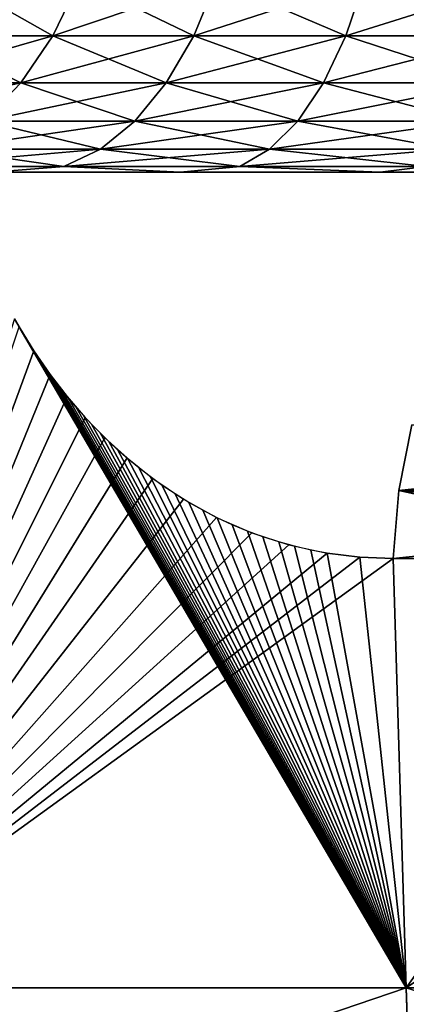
# Model space of a CAD drawing. Header units: millimetres. Extents: x -30 to 30, y -182 to 40.
# Tile 97 of 196: x -16.461 to -15.514, y 32.459 to 34.874. Entities that reach past the tile are written whole.
import ezdxf

# ---------------------------------------------------------------- set-up
doc = ezdxf.new("R2010")
doc.units = ezdxf.units.MM
doc.header["$LTSCALE"] = 65.185185
for name, color, linetype in [('102', 7, 'CONTINUOUS'), ('103', 7, 'CONTINUOUS'), ('110', 7, 'CONTINUOUS'), ('111', 7, 'CONTINUOUS'), ('131', 7, 'CONTINUOUS'), ('138', 7, 'CONTINUOUS'), ('155', 7, 'CONTINUOUS'), ('163', 7, 'CONTINUOUS'), ('168', 7, 'CONTINUOUS'), ('175', 7, 'CONTINUOUS'), ('184', 7, 'CONTINUOUS'), ('189', 7, 'CONTINUOUS'), ('81', 7, 'CONTINUOUS'), ('85', 7, 'CONTINUOUS')]:
    doc.layers.add(name, color=color, linetype=linetype)

msp = doc.modelspace()

# ---------------------------------------------------------------- linework, layer by layer
at = {"layer": '102', "linetype": 'Continuous'}
for points in [[(-15.5137, 32.5, 19.2844), (-16.4737, 34.1403, 18.3557), (-16.9998, 32.5, 17.9881), (-15.5137, 32.5, 19.2844)], [(-16.4596, 34.1158, 18.3701), (-16.4737, 34.1403, 18.3557), (-15.5137, 32.5, 19.2844), (-16.4596, 34.1158, 18.3701)], [(-16.4445, 34.0908, 18.3853), (-16.4596, 34.1158, 18.3701), (-15.5137, 32.5, 19.2844), (-16.4445, 34.0908, 18.3853)], [(-16.4288, 34.0658, 18.4011), (-16.4445, 34.0908, 18.3853), (-15.5137, 32.5, 19.2844), (-16.4288, 34.0658, 18.4011)], [(-16.4125, 34.0412, 18.4174), (-16.4288, 34.0658, 18.4011), (-15.5137, 32.5, 19.2844), (-16.4125, 34.0412, 18.4174)], [(-16.3956, 34.0169, 18.4342), (-16.4125, 34.0412, 18.4174), (-15.5137, 32.5, 19.2844), (-16.3956, 34.0169, 18.4342)], [(-16.3782, 33.993, 18.4513), (-16.3956, 34.0169, 18.4342), (-15.5137, 32.5, 19.2844), (-16.3782, 33.993, 18.4513)], [(-16.3604, 33.9697, 18.4687), (-16.3782, 33.993, 18.4513), (-15.5137, 32.5, 19.2844), (-16.3604, 33.9697, 18.4687)], [(-16.3422, 33.9469, 18.4864), (-16.3604, 33.9697, 18.4687), (-15.5137, 32.5, 19.2844), (-16.3422, 33.9469, 18.4864)], [(-16.3235, 33.9247, 18.5045), (-16.3422, 33.9469, 18.4864), (-15.5137, 32.5, 19.2844), (-16.3235, 33.9247, 18.5045)], [(-16.3045, 33.903, 18.5228), (-16.3235, 33.9247, 18.5045), (-15.5137, 32.5, 19.2844), (-16.3045, 33.903, 18.5228)], [(-16.2849, 33.8817, 18.5415), (-16.3045, 33.903, 18.5228), (-15.5137, 32.5, 19.2844), (-16.2849, 33.8817, 18.5415)], [(-16.2642, 33.8605, 18.5611), (-16.2849, 33.8817, 18.5415), (-15.5137, 32.5, 19.2844), (-16.2642, 33.8605, 18.5611)], [(-16.2428, 33.8395, 18.5813), (-16.2642, 33.8605, 18.5611), (-15.5137, 32.5, 19.2844), (-16.2428, 33.8395, 18.5813)], [(-16.2202, 33.8184, 18.6025), (-16.2428, 33.8395, 18.5813), (-15.5137, 32.5, 19.2844), (-16.2202, 33.8184, 18.6025)], [(-16.1957, 33.797, 18.6253), (-16.2202, 33.8184, 18.6025), (-15.5137, 32.5, 19.2844), (-16.1957, 33.797, 18.6253)], [(-16.1693, 33.7752, 18.6497), (-16.1957, 33.797, 18.6253), (-15.5137, 32.5, 19.2844), (-16.1693, 33.7752, 18.6497)], [(-16.1413, 33.7534, 18.6755), (-16.1693, 33.7752, 18.6497), (-15.5137, 32.5, 19.2844), (-16.1413, 33.7534, 18.6755)], [(-16.1115, 33.732, 18.7027), (-16.1413, 33.7534, 18.6755), (-15.5137, 32.5, 19.2844), (-16.1115, 33.732, 18.7027)], [(-16.0798, 33.7108, 18.7314), (-16.1115, 33.732, 18.7027), (-15.5137, 32.5, 19.2844), (-16.0798, 33.7108, 18.7314)], [(-16.0466, 33.6902, 18.7613), (-16.0798, 33.7108, 18.7314), (-15.5137, 32.5, 19.2844), (-16.0466, 33.6902, 18.7613)], [(-16.0123, 33.6709, 18.7919), (-16.0466, 33.6902, 18.7613), (-15.5137, 32.5, 19.2844), (-16.0123, 33.6709, 18.7919)], [(-15.9768, 33.6525, 18.8233), (-16.0123, 33.6709, 18.7919), (-15.5137, 32.5, 19.2844), (-15.9768, 33.6525, 18.8233)], [(-15.9403, 33.6355, 18.8554), (-15.9768, 33.6525, 18.8233), (-15.5137, 32.5, 19.2844), (-15.9403, 33.6355, 18.8554)], [(-15.9031, 33.62, 18.8879), (-15.9403, 33.6355, 18.8554), (-15.5137, 32.5, 19.2844), (-15.9031, 33.62, 18.8879)], [(-15.865, 33.6059, 18.9209), (-15.9031, 33.62, 18.8879), (-15.5137, 32.5, 19.2844), (-15.865, 33.6059, 18.9209)], [(-15.8263, 33.5933, 18.9541), (-15.865, 33.6059, 18.9209), (-15.5137, 32.5, 19.2844), (-15.8263, 33.5933, 18.9541)], [(-15.7873, 33.5825, 18.9873), (-15.8263, 33.5933, 18.9541), (-15.5137, 32.5, 19.2844), (-15.7873, 33.5825, 18.9873)], [(-15.7478, 33.5733, 19.0207), (-15.7873, 33.5825, 18.9873), (-15.5137, 32.5, 19.2844), (-15.7478, 33.5733, 19.0207)], [(-15.7079, 33.5658, 19.0542), (-15.7478, 33.5733, 19.0207), (-15.5137, 32.5, 19.2844), (-15.7079, 33.5658, 19.0542)], [(-15.6278, 33.5557, 19.1206), (-15.7079, 33.5658, 19.0542), (-15.5137, 32.5, 19.2844), (-15.6278, 33.5557, 19.1206)], [(-15.5461, 33.5523, 19.1873), (-15.6278, 33.5557, 19.1206), (-15.5137, 32.5, 19.2844), (-15.5461, 33.5523, 19.1873)], [(-14.7653, 33.5523, 19.7945), (-15.5461, 33.5523, 19.1873), (-15.5137, 32.5, 19.2844), (-14.7653, 33.5523, 19.7945)], [(-13.929, 32.5, 20.4584), (-14.7653, 33.5523, 19.7945), (-15.5137, 32.5, 19.2844), (-13.929, 32.5, 20.4584)]]:
    msp.add_3dface(points, dxfattribs=at)
at = {"layer": '103', "linetype": 'Continuous'}
for points in [[(-15.4972, 32, 19.264), (-16.9998, 32.5, 17.9881), (-16.9818, 32, 17.969), (-15.4972, 32, 19.264)], [(-15.5137, 32.5, 19.2844), (-16.9998, 32.5, 17.9881), (-15.4972, 32, 19.264), (-15.5137, 32.5, 19.2844)], [(-13.9143, 32, 20.4367), (-15.5137, 32.5, 19.2844), (-15.4972, 32, 19.264), (-13.9143, 32, 20.4367)], [(-13.929, 32.5, 20.4584), (-15.5137, 32.5, 19.2844), (-13.9143, 32, 20.4367), (-13.929, 32.5, 20.4584)]]:
    msp.add_3dface(points, dxfattribs=at)
at = {"layer": '110', "linetype": 'Continuous'}
for points in [[(-16.4261, 34.0616, -18.4039), (-16.9999, 32.5, -17.9879), (-16.4624, 34.1206, -18.3673), (-16.4261, 34.0616, -18.4039)], [(-16.3865, 34.0042, -18.4431), (-16.9999, 32.5, -17.9879), (-16.4261, 34.0616, -18.4039), (-16.3865, 34.0042, -18.4431)], [(-16.3445, 33.9497, -18.4842), (-16.9999, 32.5, -17.9879), (-16.3865, 34.0042, -18.4431), (-16.3445, 33.9497, -18.4842)], [(-16.3003, 33.8984, -18.5267), (-16.9999, 32.5, -17.9879), (-16.3445, 33.9497, -18.4842), (-16.3003, 33.8984, -18.5267)], [(-16.2524, 33.8487, -18.5723), (-16.9999, 32.5, -17.9879), (-16.3003, 33.8984, -18.5267), (-16.2524, 33.8487, -18.5723)], [(-16.198, 33.7991, -18.6231), (-16.9999, 32.5, -17.9879), (-16.2524, 33.8487, -18.5723), (-16.198, 33.7991, -18.6231)], [(-16.1344, 33.7484, -18.6818), (-16.9999, 32.5, -17.9879), (-16.198, 33.7991, -18.6231), (-16.1344, 33.7484, -18.6818)], [(-16.06, 33.6983, -18.7492), (-16.9999, 32.5, -17.9879), (-16.1344, 33.7484, -18.6818), (-16.06, 33.6983, -18.7492)], [(-15.9788, 33.6535, -18.8216), (-16.9999, 32.5, -17.9879), (-16.06, 33.6983, -18.7492), (-15.9788, 33.6535, -18.8216)], [(-15.892, 33.6157, -18.8975), (-16.9999, 32.5, -17.9879), (-15.9788, 33.6535, -18.8216), (-15.892, 33.6157, -18.8975)], [(-15.8013, 33.5862, -18.9754), (-16.9999, 32.5, -17.9879), (-15.892, 33.6157, -18.8975), (-15.8013, 33.5862, -18.9754)], [(-15.7079, 33.5658, -19.0542), (-16.9999, 32.5, -17.9879), (-15.8013, 33.5862, -18.9754), (-15.7079, 33.5658, -19.0542)], [(-15.6278, 33.5557, -19.1206), (-16.9999, 32.5, -17.9879), (-15.7079, 33.5658, -19.0542), (-15.6278, 33.5557, -19.1206)], [(-15.5461, 33.5523, -19.1873), (-16.9999, 32.5, -17.9879), (-15.6278, 33.5557, -19.1206), (-15.5461, 33.5523, -19.1873)], [(-15.5138, 32.5, -19.2843), (-16.9999, 32.5, -17.9879), (-15.5461, 33.5523, -19.1873), (-15.5138, 32.5, -19.2843)], [(-14.7653, 33.5523, -19.7945), (-15.5138, 32.5, -19.2843), (-15.5461, 33.5523, -19.1873), (-14.7653, 33.5523, -19.7945)], [(-13.9608, 33.5523, -20.3699), (-15.5138, 32.5, -19.2843), (-14.7653, 33.5523, -19.7945), (-13.9608, 33.5523, -20.3699)], [(-13.9291, 32.5, -20.4583), (-15.5138, 32.5, -19.2843), (-13.9608, 33.5523, -20.3699), (-13.9291, 32.5, -20.4583)]]:
    msp.add_3dface(points, dxfattribs=at)
at = {"layer": '111', "linetype": 'Continuous'}
for points in [[(-16.9999, 32.5, -17.9879), (-15.5138, 32.5, -19.2843), (-16.9819, 32, -17.9689), (-16.9999, 32.5, -17.9879)], [(-16.9819, 32, -17.9689), (-15.5138, 32.5, -19.2843), (-15.4974, 32, -19.2639), (-16.9819, 32, -17.9689)], [(-15.5138, 32.5, -19.2843), (-13.9291, 32.5, -20.4583), (-15.4974, 32, -19.2639), (-15.5138, 32.5, -19.2843)]]:
    msp.add_3dface(points, dxfattribs=at)
at = {"layer": '131', "linetype": 'Continuous'}
for points in [[(-14.0093, 33.8802, -20.247), (-13.9478, 33.7193, -20.351), (-15.5316, 33.7193, -19.1695), (-14.0093, 33.8802, -20.247)], [(-15.4997, 33.8802, -19.1301), (-14.0093, 33.8802, -20.247), (-15.5316, 33.7193, -19.1695), (-15.4997, 33.8802, -19.1301)], [(-14.7653, 33.5523, -19.7945), (-15.5461, 33.5523, -19.1873), (-13.9478, 33.7193, -20.351), (-14.7653, 33.5523, -19.7945)], [(-13.9478, 33.7193, -20.351), (-15.5461, 33.5523, -19.1873), (-15.5316, 33.7193, -19.1695), (-13.9478, 33.7193, -20.351)]]:
    msp.add_3dface(points, dxfattribs=at)
at = {"layer": '138', "linetype": 'Continuous'}
for points in [[(-15.4997, 33.8802, 19.1301), (-15.5316, 33.7193, 19.1695), (-13.9478, 33.7193, 20.351), (-15.4997, 33.8802, 19.1301)], [(-15.5461, 33.5523, 19.1873), (-14.7653, 33.5523, 19.7945), (-15.5316, 33.7193, 19.1695), (-15.5461, 33.5523, 19.1873)], [(-15.5316, 33.7193, 19.1695), (-13.9608, 33.5523, 20.3699), (-13.9478, 33.7193, 20.351), (-15.5316, 33.7193, 19.1695)], [(-14.7653, 33.5523, 19.7945), (-13.9608, 33.5523, 20.3699), (-15.5316, 33.7193, 19.1695), (-14.7653, 33.5523, 19.7945)]]:
    msp.add_3dface(points, dxfattribs=at)
at = {"layer": '155', "linetype": 'Continuous'}
for points in [[(-15.5432, -19.4924, 22.6142), (-14.0001, 35.5611, 21.0711), (-14.3534, 35.5763, 21.4245), (-15.5432, -19.4924, 22.6142)], [(-15.1898, -19.5077, 22.2608), (-14.0001, 35.5611, 21.0711), (-15.5432, -19.4924, 22.6142), (-15.1898, -19.5077, 22.2608)]]:
    msp.add_3dface(points, dxfattribs=at)
at = {"layer": '163', "linetype": 'Continuous'}
for points in [[(-21.4245, 35.5763, 14.3534), (-22.6142, -19.4924, 15.5432), (-14.3534, 35.5763, 21.4245), (-21.4245, 35.5763, 14.3534)], [(-22.6142, -19.4924, 15.5432), (-15.5432, -19.4924, 22.6142), (-14.3534, 35.5763, 21.4245), (-22.6142, -19.4924, 15.5432)]]:
    msp.add_3dface(points, dxfattribs=at)
at = {"layer": '168', "linetype": 'Continuous'}
for points in [[(-22.2608, -19.5077, 15.1898), (-21.0711, 35.5611, 14.0001), (-15.1898, -19.5077, 22.2608), (-22.2608, -19.5077, 15.1898)], [(-21.0711, 35.5611, 14.0001), (-14.0001, 35.5611, 21.0711), (-15.1898, -19.5077, 22.2608), (-21.0711, 35.5611, 14.0001)]]:
    msp.add_3dface(points, dxfattribs=at)
at = {"layer": '175', "linetype": 'Continuous'}
for points in [[(-15.5432, -19.4924, -22.6142), (-14.3534, 35.5763, -21.4245), (-14.0001, 35.5611, -21.0711), (-15.5432, -19.4924, -22.6142)], [(-15.1898, -19.5077, -22.2608), (-15.5432, -19.4924, -22.6142), (-14.0001, 35.5611, -21.0711), (-15.1898, -19.5077, -22.2608)]]:
    msp.add_3dface(points, dxfattribs=at)
at = {"layer": '184', "linetype": 'Continuous'}
for points in [[(-15.5432, -19.4924, -22.6142), (-22.6142, -19.4924, -15.5432), (-21.4245, 35.5763, -14.3534), (-15.5432, -19.4924, -22.6142)], [(-14.3534, 35.5763, -21.4245), (-15.5432, -19.4924, -22.6142), (-21.4245, 35.5763, -14.3534), (-14.3534, 35.5763, -21.4245)]]:
    msp.add_3dface(points, dxfattribs=at)
at = {"layer": '189', "linetype": 'Continuous'}
for points in [[(-15.1898, -19.5077, -22.2608), (-14.0001, 35.5611, -21.0711), (-22.2608, -19.5077, -15.1898), (-15.1898, -19.5077, -22.2608)], [(-14.0001, 35.5611, -21.0711), (-21.0711, 35.5611, -14.0001), (-22.2608, -19.5077, -15.1898), (-14.0001, 35.5611, -21.0711)]]:
    msp.add_3dface(points, dxfattribs=at)
at = {"layer": '81', "linetype": 'Continuous'}
for points in [[(-16.7379, 34.5, 9.8283), (-16.3642, 34.5, 9.3716), (-16.7379, 34.5, -9.8283), (-16.7379, 34.5, 9.8283)], [(-16.7379, 34.5, -9.8283), (-16.3642, 34.5, 9.3716), (-16.3642, 34.5, -9.3716), (-16.7379, 34.5, -9.8283)], [(-16.3642, 34.5, 9.3716), (-15.9388, 34.5, 8.9625), (-16.3642, 34.5, -9.3716), (-16.3642, 34.5, 9.3716)], [(-16.3642, 34.5, -9.3716), (-15.9388, 34.5, 8.9625), (-15.9388, 34.5, -8.9625), (-16.3642, 34.5, -9.3716)], [(-15.9388, 34.5, 8.9625), (-15.4678, 34.5, 8.6071), (-15.9388, 34.5, -8.9625), (-15.9388, 34.5, 8.9625)], [(-15.9388, 34.5, -8.9625), (-15.4678, 34.5, 8.6071), (-15.4678, 34.5, -8.6071), (-15.9388, 34.5, -8.9625)]]:
    msp.add_3dface(points, dxfattribs=at)
at = {"layer": '85', "linetype": 'Continuous'}
for points in [[(-16.3147, 34.9698, -2.7586), (-16.6929, 34.8348, -2.5407), (-16.6193, 34.9698, -2.4712), (-16.3147, 34.9698, -2.7586)], [(-16.3798, 34.8348, -2.8361), (-16.6929, 34.8348, -2.5407), (-16.3147, 34.9698, -2.7586), (-16.3798, 34.8348, -2.8361)], [(-16.6929, 34.8348, 2.5407), (-16.3798, 34.8348, 2.8361), (-16.6193, 34.9698, 2.4712), (-16.6929, 34.8348, 2.5407)], [(-16.6193, 34.9698, 2.4712), (-16.3798, 34.8348, 2.8361), (-16.3147, 34.9698, 2.7586), (-16.6193, 34.9698, 2.4712)], [(-16.0344, 34.8348, -3.0932), (-16.3798, 34.8348, -2.8361), (-15.9788, 34.9698, -3.0087), (-16.0344, 34.8348, -3.0932)], [(-15.9788, 34.9698, -3.0087), (-16.3798, 34.8348, -2.8361), (-16.3147, 34.9698, -2.7586), (-15.9788, 34.9698, -3.0087)], [(-16.3798, 34.8348, 2.8361), (-16.0344, 34.8348, 3.0932), (-16.3147, 34.9698, 2.7586), (-16.3798, 34.8348, 2.8361)], [(-16.3147, 34.9698, 2.7586), (-16.0344, 34.8348, 3.0932), (-15.9788, 34.9698, 3.0087), (-16.3147, 34.9698, 2.7586)], [(-15.6616, 34.8348, -3.3085), (-16.0344, 34.8348, -3.0932), (-15.6162, 34.9698, -3.2181), (-15.6616, 34.8348, -3.3085)], [(-15.6162, 34.9698, -3.2181), (-16.0344, 34.8348, -3.0932), (-15.9788, 34.9698, -3.0087), (-15.6162, 34.9698, -3.2181)], [(-16.0344, 34.8348, 3.0932), (-15.6616, 34.8348, 3.3085), (-15.9788, 34.9698, 3.0087), (-16.0344, 34.8348, 3.0932)], [(-15.9788, 34.9698, 3.0087), (-15.6616, 34.8348, 3.3085), (-15.6162, 34.9698, 3.2181), (-15.9788, 34.9698, 3.0087)], [(-15.6616, 34.8348, 3.3085), (-15.2663, 34.8348, 3.479), (-15.6162, 34.9698, 3.2181), (-15.6616, 34.8348, 3.3085)], [(-15.2316, 34.9698, -3.3839), (-15.6616, 34.8348, -3.3085), (-15.6162, 34.9698, -3.2181), (-15.2316, 34.9698, -3.3839)], [(-15.2663, 34.8348, -3.479), (-15.6616, 34.8348, -3.3085), (-15.2316, 34.9698, -3.3839), (-15.2663, 34.8348, -3.479)], [(-15.6162, 34.9698, 3.2181), (-15.2663, 34.8348, 3.479), (-15.2316, 34.9698, 3.3839), (-15.6162, 34.9698, 3.2181)], [(-16.782, 34.7188, 2.6247), (-16.4585, 34.7188, 2.9299), (-16.6929, 34.8348, 2.5407), (-16.782, 34.7188, 2.6247)], [(-16.3798, 34.8348, -2.8361), (-16.782, 34.7188, -2.6247), (-16.6929, 34.8348, -2.5407), (-16.3798, 34.8348, -2.8361)], [(-16.4585, 34.7188, -2.9299), (-16.782, 34.7188, -2.6247), (-16.3798, 34.8348, -2.8361), (-16.4585, 34.7188, -2.9299)], [(-16.6929, 34.8348, 2.5407), (-16.4585, 34.7188, 2.9299), (-16.3798, 34.8348, 2.8361), (-16.6929, 34.8348, 2.5407)], [(-16.4585, 34.7188, 2.9299), (-16.1017, 34.7188, 3.1955), (-16.3798, 34.8348, 2.8361), (-16.4585, 34.7188, 2.9299)], [(-16.0344, 34.8348, -3.0932), (-16.4585, 34.7188, -2.9299), (-16.3798, 34.8348, -2.8361), (-16.0344, 34.8348, -3.0932)], [(-16.1017, 34.7188, -3.1955), (-16.4585, 34.7188, -2.9299), (-16.0344, 34.8348, -3.0932), (-16.1017, 34.7188, -3.1955)], [(-16.3798, 34.8348, 2.8361), (-16.1017, 34.7188, 3.1955), (-16.0344, 34.8348, 3.0932), (-16.3798, 34.8348, 2.8361)], [(-16.1017, 34.7188, 3.1955), (-15.7165, 34.7188, 3.4179), (-16.0344, 34.8348, 3.0932), (-16.1017, 34.7188, 3.1955)], [(-15.7165, 34.7188, -3.4179), (-16.1017, 34.7188, -3.1955), (-15.6616, 34.8348, -3.3085), (-15.7165, 34.7188, -3.4179)], [(-15.6616, 34.8348, -3.3085), (-16.1017, 34.7188, -3.1955), (-16.0344, 34.8348, -3.0932), (-15.6616, 34.8348, -3.3085)], [(-16.0344, 34.8348, 3.0932), (-15.7165, 34.7188, 3.4179), (-15.6616, 34.8348, 3.3085), (-16.0344, 34.8348, 3.0932)], [(-15.7165, 34.7188, 3.4179), (-15.3081, 34.7188, 3.594), (-15.6616, 34.8348, 3.3085), (-15.7165, 34.7188, 3.4179)], [(-15.3081, 34.7188, -3.594), (-15.7165, 34.7188, -3.4179), (-15.2663, 34.8348, -3.479), (-15.3081, 34.7188, -3.594)], [(-15.2663, 34.8348, -3.479), (-15.7165, 34.7188, -3.4179), (-15.6616, 34.8348, -3.3085), (-15.2663, 34.8348, -3.479)], [(-15.6616, 34.8348, 3.3085), (-15.3081, 34.7188, 3.594), (-15.2663, 34.8348, 3.479), (-15.6616, 34.8348, 3.3085)], [(-16.5486, 34.625, -3.0373), (-16.884, 34.625, -2.7209), (-16.4585, 34.7188, -2.9299), (-16.5486, 34.625, -3.0373)], [(-16.4585, 34.7188, -2.9299), (-16.884, 34.625, -2.7209), (-16.782, 34.7188, -2.6247), (-16.4585, 34.7188, -2.9299)], [(-16.782, 34.7188, 2.6247), (-16.5486, 34.625, 3.0373), (-16.4585, 34.7188, 2.9299), (-16.782, 34.7188, 2.6247)], [(-16.1787, 34.625, -3.3126), (-16.5486, 34.625, -3.0373), (-16.1017, 34.7188, -3.1955), (-16.1787, 34.625, -3.3126)], [(-16.1017, 34.7188, -3.1955), (-16.5486, 34.625, -3.0373), (-16.4585, 34.7188, -2.9299), (-16.1017, 34.7188, -3.1955)], [(-16.5486, 34.625, 3.0373), (-16.1787, 34.625, 3.3126), (-16.4585, 34.7188, 2.9299), (-16.5486, 34.625, 3.0373)], [(-16.4585, 34.7188, 2.9299), (-16.1787, 34.625, 3.3126), (-16.1017, 34.7188, 3.1955), (-16.4585, 34.7188, 2.9299)], [(-15.7794, 34.625, -3.5432), (-16.1787, 34.625, -3.3126), (-15.7165, 34.7188, -3.4179), (-15.7794, 34.625, -3.5432)], [(-15.7165, 34.7188, -3.4179), (-16.1787, 34.625, -3.3126), (-16.1017, 34.7188, -3.1955), (-15.7165, 34.7188, -3.4179)], [(-16.1787, 34.625, 3.3126), (-15.7794, 34.625, 3.5432), (-16.1017, 34.7188, 3.1955), (-16.1787, 34.625, 3.3126)], [(-16.1017, 34.7188, 3.1955), (-15.7794, 34.625, 3.5432), (-15.7165, 34.7188, 3.4179), (-16.1017, 34.7188, 3.1955)], [(-15.3561, 34.625, -3.7258), (-15.7794, 34.625, -3.5432), (-15.3081, 34.7188, -3.594), (-15.3561, 34.625, -3.7258)], [(-15.3081, 34.7188, -3.594), (-15.7794, 34.625, -3.5432), (-15.7165, 34.7188, -3.4179), (-15.3081, 34.7188, -3.594)], [(-15.7794, 34.625, 3.5432), (-15.3561, 34.625, 3.7258), (-15.7165, 34.7188, 3.4179), (-15.7794, 34.625, 3.5432)], [(-15.7165, 34.7188, 3.4179), (-15.3561, 34.625, 3.7258), (-15.3081, 34.7188, 3.594), (-15.7165, 34.7188, 3.4179)], [(-16.6475, 34.5561, 3.1552), (-16.2633, 34.5561, 3.4413), (-16.5486, 34.625, 3.0373), (-16.6475, 34.5561, 3.1552)], [(-16.1787, 34.625, -3.3126), (-16.6475, 34.5561, -3.1552), (-16.5486, 34.625, -3.0373), (-16.1787, 34.625, -3.3126)], [(-16.2633, 34.5561, -3.4413), (-16.6475, 34.5561, -3.1552), (-16.1787, 34.625, -3.3126), (-16.2633, 34.5561, -3.4413)], [(-16.5486, 34.625, 3.0373), (-16.2633, 34.5561, 3.4413), (-16.1787, 34.625, 3.3126), (-16.5486, 34.625, 3.0373)], [(-16.2633, 34.5561, 3.4413), (-15.8485, 34.5561, 3.6807), (-16.1787, 34.625, 3.3126), (-16.2633, 34.5561, 3.4413)], [(-15.8485, 34.5561, -3.6807), (-16.2633, 34.5561, -3.4413), (-15.7794, 34.625, -3.5432), (-15.8485, 34.5561, -3.6807)], [(-15.7794, 34.625, -3.5432), (-16.2633, 34.5561, -3.4413), (-16.1787, 34.625, -3.3126), (-15.7794, 34.625, -3.5432)], [(-16.1787, 34.625, 3.3126), (-15.8485, 34.5561, 3.6807), (-15.7794, 34.625, 3.5432), (-16.1787, 34.625, 3.3126)], [(-15.8485, 34.5561, 3.6807), (-15.4087, 34.5561, 3.8705), (-15.7794, 34.625, 3.5432), (-15.8485, 34.5561, 3.6807)], [(-15.4087, 34.5561, -3.8705), (-15.8485, 34.5561, -3.6807), (-15.3561, 34.625, -3.7258), (-15.4087, 34.5561, -3.8705)], [(-15.3561, 34.625, -3.7258), (-15.8485, 34.5561, -3.6807), (-15.7794, 34.625, -3.5432), (-15.3561, 34.625, -3.7258)], [(-15.7794, 34.625, 3.5432), (-15.4087, 34.5561, 3.8705), (-15.3561, 34.625, 3.7258), (-15.7794, 34.625, 3.5432)], [(-16.7526, 34.514, 3.2804), (-16.3531, 34.514, 3.5777), (-16.6475, 34.5561, 3.1552), (-16.7526, 34.514, 3.2804)], [(-16.3531, 34.514, -3.5777), (-16.7526, 34.514, -3.2804), (-16.2633, 34.5561, -3.4413), (-16.3531, 34.514, -3.5777)], [(-16.2633, 34.5561, -3.4413), (-16.7526, 34.514, -3.2804), (-16.6475, 34.5561, -3.1552), (-16.2633, 34.5561, -3.4413)], [(-16.6475, 34.5561, 3.1552), (-16.3531, 34.514, 3.5777), (-16.2633, 34.5561, 3.4413), (-16.6475, 34.5561, 3.1552)], [(-16.3531, 34.514, 3.5777), (-15.9219, 34.514, 3.8267), (-16.2633, 34.5561, 3.4413), (-16.3531, 34.514, 3.5777)], [(-15.8485, 34.5561, -3.6807), (-16.3531, 34.514, -3.5777), (-16.2633, 34.5561, -3.4413), (-15.8485, 34.5561, -3.6807)], [(-15.9219, 34.514, -3.8267), (-16.3531, 34.514, -3.5777), (-15.8485, 34.5561, -3.6807), (-15.9219, 34.514, -3.8267)], [(-16.2633, 34.5561, 3.4413), (-15.9219, 34.514, 3.8267), (-15.8485, 34.5561, 3.6807), (-16.2633, 34.5561, 3.4413)], [(-15.4087, 34.5561, -3.8705), (-15.9219, 34.514, -3.8267), (-15.8485, 34.5561, -3.6807), (-15.4087, 34.5561, -3.8705)], [(-15.4646, 34.514, -4.024), (-15.9219, 34.514, -3.8267), (-15.4087, 34.5561, -3.8705), (-15.4646, 34.514, -4.024)], [(-15.9219, 34.514, 3.8267), (-15.4646, 34.514, 4.024), (-15.8485, 34.5561, 3.6807), (-15.9219, 34.514, 3.8267)], [(-15.8485, 34.5561, 3.6807), (-15.4646, 34.514, 4.024), (-15.4087, 34.5561, 3.8705), (-15.8485, 34.5561, 3.6807)], [(-16.3531, 34.514, 3.5777), (-16.7526, 34.514, 3.2804), (-16.5271, 34.5, 3.6616), (-16.3531, 34.514, 3.5777)], [(-16.7526, 34.514, -3.2804), (-16.3531, 34.514, -3.5777), (-16.5271, 34.5, -3.6616), (-16.7526, 34.514, -3.2804)], [(-16.5271, 34.5, -3.6616), (-16.3531, 34.514, -3.5777), (-16.0673, 34.5, -3.9395), (-16.5271, 34.5, -3.6616)], [(-16.0673, 34.5, 3.9395), (-16.3531, 34.514, 3.5777), (-16.5271, 34.5, 3.6616), (-16.0673, 34.5, 3.9395)], [(-15.9219, 34.514, 3.8267), (-16.3531, 34.514, 3.5777), (-16.0673, 34.5, 3.9395), (-15.9219, 34.514, 3.8267)], [(-16.3531, 34.514, -3.5777), (-15.9219, 34.514, -3.8267), (-16.0673, 34.5, -3.9395), (-16.3531, 34.514, -3.5777)], [(-16.0673, 34.5, -3.9395), (-15.9219, 34.514, -3.8267), (-15.5774, 34.5, -4.16), (-16.0673, 34.5, -3.9395)], [(-15.5774, 34.5, 4.16), (-15.9219, 34.514, 3.8267), (-16.0673, 34.5, 3.9395), (-15.5774, 34.5, 4.16)], [(-15.9219, 34.514, -3.8267), (-15.4646, 34.514, -4.024), (-15.5774, 34.5, -4.16), (-15.9219, 34.514, -3.8267)], [(-15.4646, 34.514, 4.024), (-15.9219, 34.514, 3.8267), (-15.5774, 34.5, 4.16), (-15.4646, 34.514, 4.024)], [(-15.5774, 34.5, -4.16), (-15.4646, 34.514, -4.024), (-15.0644, 34.5, -4.3198), (-15.5774, 34.5, -4.16)], [(-15.0644, 34.5, 4.3198), (-15.4646, 34.514, 4.024), (-15.5774, 34.5, 4.16), (-15.0644, 34.5, 4.3198)]]:
    msp.add_3dface(points, dxfattribs=at)

doc.saveas('drawing.dxf')
